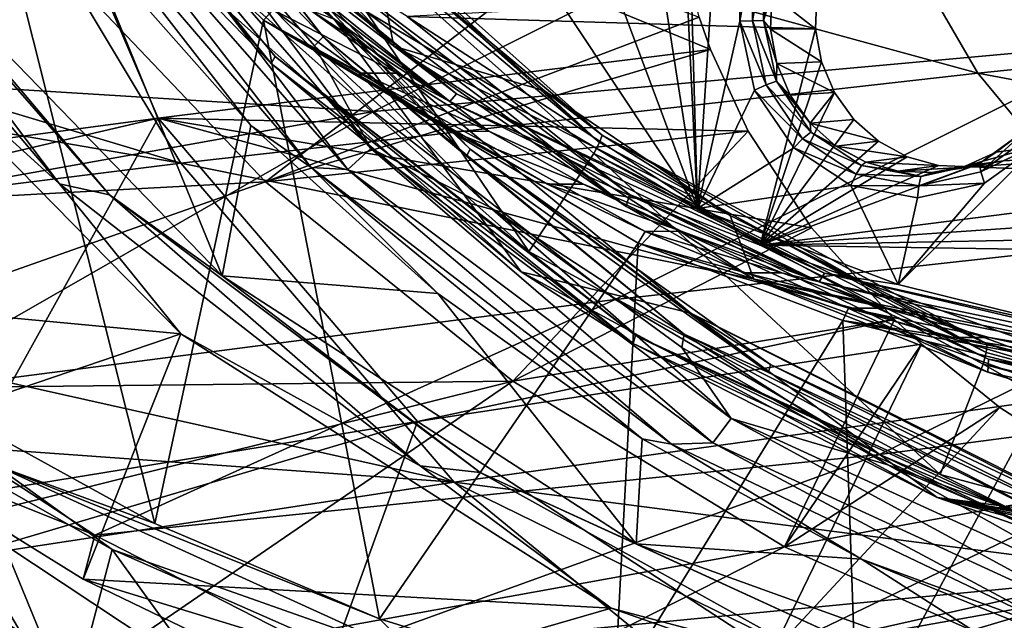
# Model space of a CAD drawing. Header units: metres. Extents: x -240 to 45, y -77 to 27.
# Tile 4 of 256: x -227.47 to -219.6, y -16.83 to -12.02. Entities that reach past the tile are written whole.
import ezdxf

# ---------------------------------------------------------------- set-up
doc = ezdxf.new("R2010")
doc.units = ezdxf.units.M
doc.layers.add('solid_MASSBILD_K_E_SW0001', color=7, linetype='CONTINUOUS')

msp = doc.modelspace()

# ---------------------------------------------------------------- linework, layer by layer
at = {"layer": 'solid_MASSBILD_K_E_SW0001'}
for points in [[(-222.150253, -9.921088, 275.132233), (-221.760437, -9.115465, 275.035034), (-222.049652, -13.53616, 275.107147)], [(-221.71019, -12.036802, 275.022491), (-222.049652, -13.53616, 275.107147), (-221.760437, -9.115465, 275.035034)], [(-221.613678, -11.481073, 274.998444), (-221.71019, -12.036802, 275.022491), (-221.760437, -9.115465, 275.035034)], [(-225.045685, -12.162222, 285.232727), (-227.354431, -9.185828, 285.80835), (-226.368774, -10.786174, 285.562592)], [(-225.977585, -10.971936, 285.4375), (-227.354431, -9.185828, 285.80835), (-225.045685, -12.162222, 285.232727)], [(-227.252121, -11.483864, 288.660522), (-228.731491, -9.438355, 288.943695), (-232.980026, -12.19773, 280.333008)], [(-227.771439, -9.494422, 281.817444), (-227.812546, -9.5356, 281.903168), (-225.460815, -12.374106, 281.316833)], [(-225.429855, -12.320671, 281.233612), (-226.210876, -11.372204, 281.400787), (-227.771439, -9.494422, 281.817444)], [(-225.429855, -12.320671, 281.233612), (-227.771439, -9.494422, 281.817444), (-225.460815, -12.374106, 281.316833)], [(-228.015976, -9.607661, 275.048798), (-226.390656, -16.056204, 274.643555), (-228.083191, -15.123892, 275.065552)], [(-228.015976, -9.607661, 275.048798), (-225.52066, -12.029039, 274.426636), (-226.390656, -16.056204, 274.643555)], [(-225.443619, -11.944933, 274.510498), (-225.52066, -12.029039, 274.426636), (-228.015976, -9.607661, 275.048798)], [(-225.460815, -12.374106, 281.316833), (-227.812546, -9.5356, 281.903168), (-226.306458, -11.506329, 281.630737)], [(-221.425751, -9.667386, 300.845245), (-227.953369, -10.225092, 292.857758), (-219.808273, -12.453903, 299.721832)], [(-221.425751, -9.667386, 300.845245), (-219.808273, -12.453903, 299.721832), (-213.168991, -11.77065, 307.42569)], [(-224.478531, -12.235647, 277.567841), (-226.882965, -9.757594, 278.167328), (-224.638687, -11.424804, 280.802673)], [(-225.181763, -11.600348, 277.588562), (-226.882965, -9.757594, 278.167328), (-224.478531, -12.235647, 277.567841)], [(-222.195435, -10.483652, 275.143494), (-222.150253, -9.921088, 275.132233), (-222.049652, -13.53616, 275.107147)], [(-227.600967, -9.927906, 290.26474), (-226.363846, -12.81236, 288.336517), (-230.514572, -13.365712, 282.335236)], [(-227.600967, -9.927906, 290.26474), (-221.944519, -12.264666, 294.136627), (-226.363846, -12.81236, 288.336517)], [(-227.600967, -9.927906, 290.26474), (-222.037369, -12.005919, 294.378143), (-221.944519, -12.264666, 294.136627)], [(-227.953369, -10.225092, 292.857758), (-234.061493, -10.803906, 284.459045), (-226.183121, -13.17301, 291.753021)], [(-227.953369, -10.225092, 292.857758), (-226.183121, -13.17301, 291.753021), (-219.808273, -12.453903, 299.721832)], [(-227.048126, -10.326139, 285.677063), (-227.263306, -10.459738, 285.574127), (-224.847946, -13.224388, 284.971924)], [(-227.048126, -10.326139, 285.677063), (-224.66362, -13.055478, 285.08255), (-226.368774, -10.786174, 285.562592)], [(-227.048126, -10.326139, 285.677063), (-224.847946, -13.224388, 284.971924), (-224.66362, -13.055478, 285.08255)], [(-227.519196, -10.431982, 285.403564), (-226.963303, -11.358057, 284.98941), (-225.624115, -12.870366, 284.655518)], [(-225.139404, -13.207798, 284.810211), (-227.519196, -10.431982, 285.403564), (-225.624115, -12.870366, 284.655518)], [(-227.263306, -10.459738, 285.574127), (-227.519196, -10.431982, 285.403564), (-225.139404, -13.207798, 284.810211)], [(-224.847946, -13.224388, 284.971924), (-227.263306, -10.459738, 285.574127), (-225.139404, -13.207798, 284.810211)], [(-227.153412, -13.338017, 277.994598), (-229.533768, -10.52465, 278.588104), (-229.063797, -11.603688, 278.401886)], [(-229.205002, -10.619431, 278.694977), (-229.533768, -10.52465, 278.588104), (-227.153412, -13.338017, 277.994598)], [(-226.544174, -10.552353, 276.200195), (-223.977493, -12.616744, 275.560242), (-226.611603, -10.604775, 276.14151)], [(-226.544174, -10.552353, 276.200195), (-224.986542, -11.786419, 275.839386), (-223.977493, -12.616744, 275.560242)], [(-222.446594, -10.985374, 275.206116), (-222.195435, -10.483652, 275.143494), (-222.049652, -13.53616, 275.107147)], [(-226.752762, -13.426291, 278.083557), (-228.617294, -11.222804, 278.805878), (-229.205002, -10.619431, 278.694977)], [(-226.752762, -13.426291, 278.083557), (-229.205002, -10.619431, 278.694977), (-227.153412, -13.338017, 277.994598)], [(-226.611603, -10.604775, 276.14151), (-224.032501, -12.679154, 275.498474), (-226.463531, -10.812315, 276.001526)], [(-223.977493, -12.616744, 275.560242), (-224.032501, -12.679154, 275.498474), (-226.611603, -10.604775, 276.14151)], [(-220.265121, -10.567506, 296.156311), (-224.641678, -12.758567, 288.017609), (-226.348816, -11.010696, 288.348297)], [(-225.477295, -10.65052, 281.190308), (-222.834473, -13.008554, 280.531372), (-225.442627, -10.600954, 281.106171)], [(-225.442627, -10.600954, 281.106171), (-222.812088, -12.948014, 280.450317), (-224.638687, -11.424804, 280.802673)], [(-222.834473, -13.008554, 280.531372), (-222.812088, -12.948014, 280.450317), (-225.442627, -10.600954, 281.106171)], [(-220.265121, -10.567506, 296.156311), (-218.598663, -12.209343, 295.839294), (-224.641678, -12.758567, 288.017609)], [(-213.508621, -10.789882, 303.344971), (-218.598663, -12.209343, 295.839294), (-220.265121, -10.567506, 296.156311)], [(-225.477295, -10.65052, 281.190308), (-225.539032, -10.721673, 281.233276), (-222.834473, -13.008554, 280.531372)], [(-226.348816, -11.010696, 288.348297), (-231.579819, -12.329286, 279.977753), (-232.829376, -10.782259, 280.28006)], [(-225.045685, -12.162222, 285.232727), (-226.368774, -10.786174, 285.562592), (-225.114426, -12.232796, 285.249847)], [(-224.66362, -13.055478, 285.08255), (-225.114426, -12.232796, 285.249847), (-226.368774, -10.786174, 285.562592)], [(-225.539032, -10.721673, 281.233276), (-226.210876, -11.372204, 281.400787), (-223.399017, -13.878025, 280.699707)], [(-222.877945, -13.094374, 280.569794), (-225.539032, -10.721673, 281.233276), (-223.399017, -13.878025, 280.699707)], [(-222.834473, -13.008554, 280.531372), (-225.539032, -10.721673, 281.233276), (-222.877945, -13.094374, 280.569794)], [(-234.061493, -10.803906, 284.459045), (-233.439011, -11.921884, 284.128082), (-226.183121, -13.17301, 291.753021)], [(-225.506271, -13.32255, 288.308594), (-222.304703, -10.86278, 295.469025), (-227.252121, -11.483864, 288.660522)], [(-224.032501, -12.679154, 275.498474), (-225.825684, -11.39702, 275.842499), (-226.463531, -10.812315, 276.001526)], [(-225.506271, -13.32255, 288.308594), (-222.037369, -12.005919, 294.378143), (-222.304703, -10.86278, 295.469025)], [(-225.94075, -10.924908, 285.352814), (-225.977585, -10.971936, 285.4375), (-223.897202, -13.11601, 284.918793)], [(-223.869293, -13.059791, 284.836334), (-224.956833, -12.020815, 285.004456), (-225.94075, -10.924908, 285.352814)], [(-223.869293, -13.059791, 284.836334), (-225.94075, -10.924908, 285.352814), (-223.897202, -13.11601, 284.918793)], [(-226.348816, -11.010696, 288.348297), (-224.641678, -12.758567, 288.017609), (-231.579819, -12.329286, 279.977753)], [(-223.897202, -13.11601, 284.918793), (-225.977585, -10.971936, 285.4375), (-225.045685, -12.162222, 285.232727)], [(-222.865295, -11.349403, 275.310516), (-222.446594, -10.985374, 275.206116), (-222.049652, -13.53616, 275.107147)], [(-226.963303, -11.358057, 284.98941), (-228.617294, -11.222804, 278.805878), (-225.851807, -14.072959, 278.116364)], [(-226.752762, -13.426291, 278.083557), (-225.851807, -14.072959, 278.116364), (-228.617294, -11.222804, 278.805878)], [(-225.624115, -12.870366, 284.655518), (-226.963303, -11.358057, 284.98941), (-225.851807, -14.072959, 278.116364)], [(-225.429855, -12.320671, 281.233612), (-223.399017, -13.878025, 280.699707), (-226.210876, -11.372204, 281.400787)], [(-224.032501, -12.679154, 275.498474), (-225.154373, -11.944118, 275.67511), (-225.825684, -11.39702, 275.842499)], [(-223.387405, -11.520011, 275.440674), (-222.865295, -11.349403, 275.310516), (-222.049652, -13.53616, 275.107147)], [(-227.252121, -11.483864, 288.660522), (-232.980026, -12.19773, 280.333008), (-231.683533, -13.655473, 280.017548)], [(-225.506271, -13.32255, 288.308594), (-227.252121, -11.483864, 288.660522), (-231.683533, -13.655473, 280.017548)], [(-224.478531, -12.235647, 277.567841), (-224.638687, -11.424804, 280.802673), (-223.274841, -12.594371, 280.462616)], [(-222.812088, -12.948014, 280.450317), (-223.274841, -12.594371, 280.462616), (-224.638687, -11.424804, 280.802673)], [(-221.609055, -12.033426, 275.023651), (-221.71019, -12.036802, 275.022491), (-221.613678, -11.481073, 274.998444)], [(-221.519058, -11.516797, 275.001221), (-221.609055, -12.033426, 275.023651), (-221.613678, -11.481073, 274.998444)], [(-224.956833, -12.020815, 285.004456), (-223.461716, -14.042036, 280.921448), (-226.306458, -11.506329, 281.630737)], [(-225.460815, -12.374106, 281.316833), (-226.306458, -11.506329, 281.630737), (-223.461716, -14.042036, 280.921448)], [(-225.181763, -11.600348, 277.588562), (-222.620087, -13.51849, 276.94989), (-225.136963, -11.518643, 277.464142)], [(-224.371704, -11.999382, 277.232025), (-225.136963, -11.518643, 277.464142), (-222.593338, -13.423276, 276.829956)], [(-222.620087, -13.51849, 276.94989), (-222.593338, -13.423276, 276.829956), (-225.136963, -11.518643, 277.464142)], [(-223.387405, -11.520011, 275.440674), (-222.049652, -13.53616, 275.107147), (-224.986542, -11.786419, 275.839386)], [(-221.521255, -12.032062, 275.074341), (-221.609055, -12.033426, 275.023651), (-221.519058, -11.516797, 275.001221)], [(-221.436142, -11.543446, 275.053101), (-221.521255, -12.032062, 275.074341), (-221.519058, -11.516797, 275.001221)], [(-221.436142, -11.543446, 275.053101), (-221.456345, -11.822974, 275.158142), (-221.521255, -12.032062, 275.074341)], [(-229.063797, -11.603688, 278.401886), (-230.353149, -14.144835, 278.723358), (-226.184311, -14.53813, 277.68396)], [(-227.153412, -13.338017, 277.994598), (-229.063797, -11.603688, 278.401886), (-226.184311, -14.53813, 277.68396)], [(-225.181763, -11.600348, 277.588562), (-224.478531, -12.235647, 277.567841), (-222.620087, -13.51849, 276.94989)], [(-223.977493, -12.616744, 275.560242), (-224.986542, -11.786419, 275.839386), (-222.049652, -13.53616, 275.107147)], [(-213.168991, -11.77065, 307.42569), (-219.808273, -12.453903, 299.721832), (-211.323532, -14.043895, 306.05368)], [(-224.371704, -11.999382, 277.232025), (-221.10611, -12.09769, 276.417816), (-221.09639, -11.829931, 276.415375)], [(-221.521255, -12.032062, 275.074341), (-221.456345, -11.822974, 275.158142), (-221.466446, -12.101181, 275.160675)], [(-221.10611, -12.09769, 276.417816), (-221.466446, -12.101181, 275.160675), (-221.456345, -11.822974, 275.158142)], [(-221.09639, -11.829931, 276.415375), (-221.10611, -12.09769, 276.417816), (-221.456345, -11.822974, 275.158142)], [(-233.439011, -11.921884, 284.128082), (-232.101974, -13.910639, 283.417145), (-226.183121, -13.17301, 291.753021)], [(-224.740891, -12.452369, 274.335297), (-225.52066, -12.029039, 274.426636), (-225.443619, -11.944933, 274.510498)], [(-225.443619, -11.944933, 274.510498), (-225.154373, -11.944118, 275.67511), (-224.451752, -12.451575, 275.499939)], [(-224.740891, -12.452369, 274.335297), (-225.443619, -11.944933, 274.510498), (-224.451752, -12.451575, 275.499939)], [(-224.032501, -12.679154, 275.498474), (-224.451752, -12.451575, 275.499939), (-225.154373, -11.944118, 275.67511)], [(-225.52066, -12.029039, 274.426636), (-224.593765, -16.818775, 274.195526), (-226.390656, -16.056204, 274.643555)], [(-225.52066, -12.029039, 274.426636), (-222.524033, -13.813323, 273.679504), (-224.593765, -16.818775, 274.195526)], [(-222.468552, -13.71832, 273.768738), (-222.524033, -13.813323, 273.679504), (-225.52066, -12.029039, 274.426636)], [(-224.009171, -12.918242, 274.152832), (-225.52066, -12.029039, 274.426636), (-224.740891, -12.452369, 274.335297)], [(-223.25087, -13.340771, 273.963776), (-225.52066, -12.029039, 274.426636), (-224.009171, -12.918242, 274.152832)], [(-222.468552, -13.71832, 273.768738), (-225.52066, -12.029039, 274.426636), (-223.25087, -13.340771, 273.963776)], [(-225.506271, -13.32255, 288.308594), (-221.944519, -12.264666, 294.136627), (-222.037369, -12.005919, 294.378143)], [(-224.956833, -12.020815, 285.004456), (-222.103287, -14.372028, 284.292969), (-223.461716, -14.042036, 280.921448)], [(-223.869293, -13.059791, 284.836334), (-222.103287, -14.372028, 284.292969), (-224.956833, -12.020815, 285.004456)], [(-221.547562, -13.828894, 276.527863), (-221.10611, -12.09769, 276.417816), (-224.371704, -11.999382, 277.232025)], [(-221.547562, -13.828894, 276.527863), (-224.371704, -11.999382, 277.232025), (-222.593338, -13.423276, 276.829956)], [(-221.71019, -12.036802, 275.022491), (-221.592468, -12.588098, 274.993164), (-222.049652, -13.53616, 275.107147)], [(-221.609055, -12.033426, 275.023651), (-221.500381, -12.546226, 274.996552), (-221.71019, -12.036802, 275.022491)], [(-221.500381, -12.546226, 274.996552), (-221.592468, -12.588098, 274.993164), (-221.71019, -12.036802, 275.022491)], [(-221.521255, -12.032062, 275.074341), (-221.418472, -12.517056, 275.048706), (-221.609055, -12.033426, 275.023651)], [(-221.418472, -12.517056, 275.048706), (-221.500381, -12.546226, 274.996552), (-221.609055, -12.033426, 275.023651)], [(-221.521255, -12.032062, 275.074341), (-221.466446, -12.101181, 275.160675), (-221.416229, -12.374729, 275.148132)], [(-221.521255, -12.032062, 275.074341), (-221.416229, -12.374729, 275.148132), (-221.418472, -12.517056, 275.048706)], [(-221.547562, -13.828894, 276.527863), (-221.057755, -12.361203, 276.405762), (-221.10611, -12.09769, 276.417816)], [(-221.10611, -12.09769, 276.417816), (-221.057755, -12.361203, 276.405762), (-221.466446, -12.101181, 275.160675)], [(-221.057755, -12.361203, 276.405762), (-221.416229, -12.374729, 275.148132), (-221.466446, -12.101181, 275.160675)], [(-225.045685, -12.162222, 285.232727), (-225.114426, -12.232796, 285.249847), (-223.710739, -13.525634, 284.899872)], [(-222.1577, -14.541663, 284.512665), (-225.045685, -12.162222, 285.232727), (-223.710739, -13.525634, 284.899872)], [(-223.897202, -13.11601, 284.918793), (-225.045685, -12.162222, 285.232727), (-222.1577, -14.541663, 284.512665)], [(-218.598663, -12.209343, 295.839294), (-222.708908, -14.264562, 287.62146), (-224.641678, -12.758567, 288.017609)], [(-218.598663, -12.209343, 295.839294), (-216.718048, -13.603025, 295.44693), (-222.708908, -14.264562, 287.62146)], [(-226.363846, -12.81236, 288.336517), (-221.944519, -12.264666, 294.136627), (-221.645477, -12.915571, 293.544983)], [(-225.506271, -13.32255, 288.308594), (-221.645477, -12.915571, 293.544983), (-221.944519, -12.264666, 294.136627)], [(-224.66362, -13.055478, 285.08255), (-223.710739, -13.525634, 284.899872), (-225.114426, -12.232796, 285.249847)], [(-224.478531, -12.235647, 277.567841), (-223.274841, -12.594371, 280.462616), (-221.787918, -13.592003, 280.091888)], [(-221.599335, -14.100153, 276.849976), (-224.478531, -12.235647, 277.567841), (-221.787918, -13.592003, 280.091888)], [(-222.620087, -13.51849, 276.94989), (-224.478531, -12.235647, 277.567841), (-221.599335, -14.100153, 276.849976)], [(-224.641678, -12.758567, 288.017609), (-230.16568, -13.749108, 279.634369), (-231.579819, -12.329286, 279.977753)], [(-225.429855, -12.320671, 281.233612), (-225.460815, -12.374106, 281.316833), (-222.56395, -14.61422, 280.594574)], [(-222.545502, -14.551111, 280.514465), (-223.399017, -13.878025, 280.699707), (-225.429855, -12.320671, 281.233612)], [(-222.545502, -14.551111, 280.514465), (-225.429855, -12.320671, 281.233612), (-222.56395, -14.61422, 280.594574)], [(-221.547562, -13.828894, 276.527863), (-220.953598, -12.607203, 276.379791), (-221.057755, -12.361203, 276.405762)], [(-221.057755, -12.361203, 276.405762), (-220.953598, -12.607203, 276.379791), (-221.416229, -12.374729, 275.148132)], [(-222.56395, -14.61422, 280.594574), (-225.460815, -12.374106, 281.316833), (-223.461716, -14.042036, 280.921448)], [(-221.418472, -12.517056, 275.048706), (-221.416229, -12.374729, 275.148132), (-221.308197, -12.629901, 275.121216)], [(-220.953598, -12.607203, 276.379791), (-221.308197, -12.629901, 275.121216), (-221.416229, -12.374729, 275.148132)], [(-219.808273, -12.453903, 299.721832), (-226.183121, -13.17301, 291.753021), (-217.809479, -14.865828, 298.333405)], [(-224.740891, -12.452369, 274.335297), (-224.451752, -12.451575, 275.499939), (-223.720139, -12.91748, 275.317505)], [(-224.009171, -12.918242, 274.152832), (-224.740891, -12.452369, 274.335297), (-223.720139, -12.91748, 275.317505)], [(-224.032501, -12.679154, 275.498474), (-223.720139, -12.91748, 275.317505), (-224.451752, -12.451575, 275.499939)], [(-221.418472, -12.517056, 275.048706), (-221.143417, -12.924593, 274.980133), (-221.500381, -12.546226, 274.996552)], [(-221.418472, -12.517056, 275.048706), (-221.308197, -12.629901, 275.121216), (-221.147797, -12.853903, 275.081207)], [(-221.418472, -12.517056, 275.048706), (-221.147797, -12.853903, 275.081207), (-221.143417, -12.924593, 274.980133)], [(-219.808273, -12.453903, 299.721832), (-217.809479, -14.865828, 298.333405), (-211.323532, -14.043895, 306.05368)], [(-222.812088, -12.948014, 280.450317), (-221.787918, -13.592003, 280.091888), (-223.274841, -12.594371, 280.462616)], [(-221.592468, -12.588098, 274.993164), (-221.278229, -13.051003, 274.914795), (-222.049652, -13.53616, 275.107147)], [(-221.500381, -12.546226, 274.996552), (-221.209549, -12.977127, 274.924042), (-221.592468, -12.588098, 274.993164)], [(-221.209549, -12.977127, 274.924042), (-221.278229, -13.051003, 274.914795), (-221.592468, -12.588098, 274.993164)], [(-221.143417, -12.924593, 274.980133), (-221.209549, -12.977127, 274.924042), (-221.500381, -12.546226, 274.996552)], [(-223.977493, -12.616744, 275.560242), (-221.034729, -14.052498, 274.826538), (-224.032501, -12.679154, 275.498474)], [(-224.032501, -12.679154, 275.498474), (-221.075684, -14.121775, 274.76123), (-223.720139, -12.91748, 275.317505)], [(-221.034729, -14.052498, 274.826538), (-221.075684, -14.121775, 274.76123), (-224.032501, -12.679154, 275.498474)], [(-223.977493, -12.616744, 275.560242), (-222.049652, -13.53616, 275.107147), (-221.034729, -14.052498, 274.826538)], [(-221.547562, -13.828894, 276.527863), (-220.799118, -12.822878, 276.341278), (-220.953598, -12.607203, 276.379791)], [(-220.953598, -12.607203, 276.379791), (-221.147797, -12.853903, 275.081207), (-221.308197, -12.629901, 275.121216)], [(-220.953598, -12.607203, 276.379791), (-220.799118, -12.822878, 276.341278), (-221.147797, -12.853903, 275.081207)], [(-224.641678, -12.758567, 288.017609), (-228.593246, -15.026307, 279.251099), (-230.16568, -13.749108, 279.634369)], [(-224.641678, -12.758567, 288.017609), (-222.708908, -14.264562, 287.62146), (-228.593246, -15.026307, 279.251099)], [(-230.224197, -13.710581, 282.181244), (-230.514572, -13.365712, 282.335236), (-226.363846, -12.81236, 288.336517)], [(-230.224197, -13.710581, 282.181244), (-226.363846, -12.81236, 288.336517), (-228.053436, -15.852795, 281.029663)], [(-226.363846, -12.81236, 288.336517), (-224.28923, -15.238906, 286.677521), (-228.053436, -15.852795, 281.029663)], [(-226.363846, -12.81236, 288.336517), (-220.473389, -14.423347, 292.319977), (-224.28923, -15.238906, 286.677521)], [(-226.363846, -12.81236, 288.336517), (-221.138931, -13.689246, 292.888245), (-220.473389, -14.423347, 292.319977)], [(-226.363846, -12.81236, 288.336517), (-221.645477, -12.915571, 293.544983), (-221.138931, -13.689246, 292.888245)], [(-221.547562, -13.828894, 276.527863), (-220.60199, -12.997731, 276.292114), (-220.799118, -12.822878, 276.341278)], [(-220.799118, -12.822878, 276.341278), (-220.60199, -12.997731, 276.292114), (-221.147797, -12.853903, 275.081207)], [(-224.126968, -14.216156, 284.282227), (-225.624115, -12.870366, 284.655518), (-225.851807, -14.072959, 278.116364)], [(-225.139404, -13.207798, 284.810211), (-225.624115, -12.870366, 284.655518), (-224.126968, -14.216156, 284.282227)], [(-223.52655, -14.917152, 287.888519), (-221.645477, -12.915571, 293.544983), (-225.506271, -13.32255, 288.308594)], [(-224.009171, -12.918242, 274.152832), (-223.720139, -12.91748, 275.317505), (-222.961945, -13.340051, 275.128479)], [(-223.25087, -13.340771, 273.963776), (-224.009171, -12.918242, 274.152832), (-222.961945, -13.340051, 275.128479)], [(-221.075684, -14.121775, 274.76123), (-222.961945, -13.340051, 275.128479), (-223.720139, -12.91748, 275.317505)], [(-223.52655, -14.917152, 287.888519), (-221.138931, -13.689246, 292.888245), (-221.645477, -12.915571, 293.544983)], [(-220.60199, -12.997731, 276.292114), (-220.943039, -13.035501, 275.030151), (-221.147797, -12.853903, 275.081207)], [(-221.143417, -12.924593, 274.980133), (-221.147797, -12.853903, 275.081207), (-220.943039, -13.035501, 275.030151)], [(-219.793289, -13.174419, 274.643494), (-219.442978, -12.919644, 274.656158), (-219.397858, -12.890948, 274.544922)], [(-219.793289, -13.174419, 274.643494), (-219.397858, -12.890948, 274.544922), (-219.782028, -13.241276, 274.568146)], [(-219.397858, -12.890948, 274.544922), (-219.363922, -12.941553, 274.463898), (-219.782028, -13.241276, 274.568146)], [(-222.834473, -13.008554, 280.531372), (-219.74086, -14.685964, 279.760071), (-222.812088, -12.948014, 280.450317)], [(-222.812088, -12.948014, 280.450317), (-219.73288, -14.617618, 279.682587), (-221.787918, -13.592003, 280.091888)], [(-219.74086, -14.685964, 279.760071), (-219.73288, -14.617618, 279.682587), (-222.812088, -12.948014, 280.450317)], [(-221.209549, -12.977127, 274.924042), (-220.780869, -13.260529, 274.817169), (-221.278229, -13.051003, 274.914795)], [(-221.143417, -12.924593, 274.980133), (-220.737976, -13.192628, 274.879028), (-221.209549, -12.977127, 274.924042)], [(-220.737976, -13.192628, 274.879028), (-220.780869, -13.260529, 274.817169), (-221.209549, -12.977127, 274.924042)], [(-221.143417, -12.924593, 274.980133), (-220.943039, -13.035501, 275.030151), (-220.704208, -13.165589, 274.970612)], [(-221.143417, -12.924593, 274.980133), (-220.704208, -13.165589, 274.970612), (-220.737976, -13.192628, 274.879028)], [(-219.793289, -13.174419, 274.643494), (-219.660324, -13.084965, 274.710358), (-219.442978, -12.919644, 274.656158)], [(-219.782028, -13.241276, 274.568146), (-219.363922, -12.941553, 274.463898), (-219.302689, -13.01052, 274.422241)], [(-219.366211, -13.045403, 275.984009), (-219.442978, -12.919644, 274.656158), (-219.660324, -13.084965, 274.710358)], [(-224.66362, -13.055478, 285.08255), (-224.847946, -13.224388, 284.971924), (-221.927643, -15.411069, 284.243805)], [(-224.66362, -13.055478, 285.08255), (-221.780609, -15.214229, 284.363739), (-223.710739, -13.525634, 284.899872)], [(-224.66362, -13.055478, 285.08255), (-221.927643, -15.411069, 284.243805), (-221.780609, -15.214229, 284.363739)], [(-223.869293, -13.059791, 284.836334), (-223.897202, -13.11601, 284.918793), (-221.482071, -14.847687, 284.31665)], [(-221.464523, -14.784046, 284.236786), (-222.103287, -14.372028, 284.292969), (-223.869293, -13.059791, 284.836334)], [(-221.464523, -14.784046, 284.236786), (-223.869293, -13.059791, 284.836334), (-221.482071, -14.847687, 284.31665)], [(-222.834473, -13.008554, 280.531372), (-222.877945, -13.094374, 280.569794), (-219.74086, -14.685964, 279.760071)], [(-221.278229, -13.051003, 274.914795), (-220.821762, -13.35165, 274.800995), (-222.049652, -13.53616, 275.107147)], [(-221.547562, -13.828894, 276.527863), (-220.371841, -13.123103, 276.234741), (-220.60199, -12.997731, 276.292114)], [(-220.780869, -13.260529, 274.817169), (-220.821762, -13.35165, 274.800995), (-221.278229, -13.051003, 274.914795)], [(-220.60199, -12.997731, 276.292114), (-220.371841, -13.123103, 276.234741), (-220.943039, -13.035501, 275.030151)], [(-220.943039, -13.035501, 275.030151), (-220.371841, -13.123103, 276.234741), (-220.704208, -13.165589, 274.970612)], [(-219.302689, -13.01052, 274.422241), (-218.777695, -14.555477, 274.291351), (-220.44455, -14.142297, 274.70694)], [(-219.752808, -13.332152, 274.534485), (-219.302689, -13.01052, 274.422241), (-220.44455, -14.142297, 274.70694)], [(-219.366211, -13.045403, 275.984009), (-219.660324, -13.084965, 274.710358), (-219.907913, -13.196296, 274.772064)], [(-219.604919, -13.152724, 276.043518), (-219.366211, -13.045403, 275.984009), (-219.907913, -13.196296, 274.772064)], [(-217.458817, -13.04258, 275.508423), (-219.604919, -13.152724, 276.043518), (-219.860489, -13.202539, 276.107239)], [(-217.458817, -13.04258, 275.508423), (-219.860489, -13.202539, 276.107239), (-217.391525, -13.301393, 275.491669)], [(-219.782028, -13.241276, 274.568146), (-219.302689, -13.01052, 274.422241), (-219.752808, -13.332152, 274.534485)], [(-217.458817, -13.04258, 275.508423), (-219.366211, -13.045403, 275.984009), (-219.604919, -13.152724, 276.043518)], [(-221.482071, -14.847687, 284.31665), (-223.897202, -13.11601, 284.918793), (-222.1577, -14.541663, 284.512665)], [(-222.877945, -13.094374, 280.569794), (-223.399017, -13.878025, 280.699707), (-220.109467, -15.662141, 279.879517)], [(-219.763107, -14.781633, 279.793182), (-222.877945, -13.094374, 280.569794), (-220.109467, -15.662141, 279.879517)], [(-219.74086, -14.685964, 279.760071), (-222.877945, -13.094374, 280.569794), (-219.763107, -14.781633, 279.793182)], [(-221.547562, -13.828894, 276.527863), (-220.120407, -13.192527, 276.172058), (-220.371841, -13.123103, 276.234741)], [(-220.371841, -13.123103, 276.234741), (-220.120407, -13.192527, 276.172058), (-220.704208, -13.165589, 274.970612)], [(-219.604919, -13.152724, 276.043518), (-219.907913, -13.196296, 274.772064), (-220.17334, -13.248055, 274.838257)], [(-219.860489, -13.202539, 276.107239), (-219.604919, -13.152724, 276.043518), (-220.17334, -13.248055, 274.838257)], [(-219.793289, -13.174419, 274.643494), (-219.907913, -13.196296, 274.772064), (-219.660324, -13.084965, 274.710358)], [(-226.183121, -13.17301, 291.753021), (-232.101974, -13.910639, 283.417145), (-223.995316, -15.725153, 290.387451)], [(-226.183121, -13.17301, 291.753021), (-223.995316, -15.725153, 290.387451), (-217.809479, -14.865828, 298.333405)], [(-225.139404, -13.207798, 284.810211), (-224.126968, -14.216156, 284.282227), (-222.491196, -15.378016, 283.87439)], [(-222.25737, -15.420982, 284.091644), (-225.139404, -13.207798, 284.810211), (-222.491196, -15.378016, 283.87439)], [(-224.847946, -13.224388, 284.971924), (-225.139404, -13.207798, 284.810211), (-222.25737, -15.420982, 284.091644)], [(-221.927643, -15.411069, 284.243805), (-224.847946, -13.224388, 284.971924), (-222.25737, -15.420982, 284.091644)], [(-221.547562, -13.828894, 276.527863), (-219.860489, -13.202539, 276.107239), (-220.120407, -13.192527, 276.172058)], [(-221.547562, -13.828894, 276.527863), (-217.391525, -13.301393, 275.491669), (-219.860489, -13.202539, 276.107239)], [(-220.263885, -13.280355, 274.760834), (-220.780869, -13.260529, 274.817169), (-220.737976, -13.192628, 274.879028)], [(-220.737976, -13.192628, 274.879028), (-220.704208, -13.165589, 274.970612), (-220.443283, -13.237645, 274.905548)], [(-220.263885, -13.280355, 274.760834), (-220.737976, -13.192628, 274.879028), (-220.443283, -13.237645, 274.905548)], [(-220.120407, -13.192527, 276.172058), (-220.443283, -13.237645, 274.905548), (-220.704208, -13.165589, 274.970612)], [(-220.120407, -13.192527, 276.172058), (-219.860489, -13.202539, 276.107239), (-220.443283, -13.237645, 274.905548)], [(-219.860489, -13.202539, 276.107239), (-220.17334, -13.248055, 274.838257), (-220.443283, -13.237645, 274.905548)], [(-219.793289, -13.174419, 274.643494), (-219.782028, -13.241276, 274.568146), (-220.279587, -13.353285, 274.6922)], [(-220.263885, -13.280355, 274.760834), (-219.793289, -13.174419, 274.643494), (-220.279587, -13.353285, 274.6922)], [(-220.263885, -13.280355, 274.760834), (-219.907913, -13.196296, 274.772064), (-219.793289, -13.174419, 274.643494)], [(-220.263885, -13.280355, 274.760834), (-220.17334, -13.248055, 274.838257), (-219.907913, -13.196296, 274.772064)], [(-221.547562, -13.828894, 276.527863), (-217.269958, -13.538509, 275.461334), (-217.391525, -13.301393, 275.491669)], [(-220.279587, -13.353285, 274.6922), (-220.821762, -13.35165, 274.800995), (-220.780869, -13.260529, 274.817169)], [(-220.263885, -13.280355, 274.760834), (-220.279587, -13.353285, 274.6922), (-220.780869, -13.260529, 274.817169)], [(-220.263885, -13.280355, 274.760834), (-220.443283, -13.237645, 274.905548), (-220.17334, -13.248055, 274.838257)], [(-220.279587, -13.353285, 274.6922), (-219.782028, -13.241276, 274.568146), (-219.752808, -13.332152, 274.534485)], [(-225.506271, -13.32255, 288.308594), (-231.683533, -13.655473, 280.017548), (-230.240036, -14.991388, 279.665192)], [(-223.52655, -14.917152, 287.888519), (-225.506271, -13.32255, 288.308594), (-230.240036, -14.991388, 279.665192)], [(-224.267456, -15.593402, 277.275055), (-227.153412, -13.338017, 277.994598), (-226.184311, -14.53813, 277.68396)], [(-226.752762, -13.426291, 278.083557), (-227.153412, -13.338017, 277.994598), (-224.267456, -15.593402, 277.275055)], [(-223.25087, -13.340771, 273.963776), (-222.961945, -13.340051, 275.128479), (-222.179733, -13.717652, 274.933441)], [(-222.468552, -13.71832, 273.768738), (-223.25087, -13.340771, 273.963776), (-222.179733, -13.717652, 274.933441)], [(-221.075684, -14.121775, 274.76123), (-222.179733, -13.717652, 274.933441), (-222.961945, -13.340051, 275.128479)], [(-220.821762, -13.35165, 274.800995), (-220.44455, -14.142297, 274.70694), (-222.049652, -13.53616, 275.107147)], [(-220.288666, -13.451234, 274.668091), (-220.44455, -14.142297, 274.70694), (-220.821762, -13.35165, 274.800995)], [(-220.279587, -13.353285, 274.6922), (-220.288666, -13.451234, 274.668091), (-220.821762, -13.35165, 274.800995)], [(-220.288666, -13.451234, 274.668091), (-219.752808, -13.332152, 274.534485), (-220.44455, -14.142297, 274.70694)], [(-220.279587, -13.353285, 274.6922), (-219.752808, -13.332152, 274.534485), (-220.288666, -13.451234, 274.668091)], [(-223.787872, -15.646357, 277.34433), (-225.851807, -14.072959, 278.116364), (-226.752762, -13.426291, 278.083557)], [(-223.787872, -15.646357, 277.34433), (-226.752762, -13.426291, 278.083557), (-224.267456, -15.593402, 277.275055)], [(-222.620087, -13.51849, 276.94989), (-219.727432, -14.845809, 276.228668), (-222.593338, -13.423276, 276.829956)], [(-221.547562, -13.828894, 276.527863), (-222.593338, -13.423276, 276.829956), (-219.721054, -14.741246, 276.113831)], [(-219.727432, -14.845809, 276.228668), (-219.721054, -14.741246, 276.113831), (-222.593338, -13.423276, 276.829956)], [(-222.1577, -14.541663, 284.512665), (-223.710739, -13.525634, 284.899872), (-222.17543, -14.648341, 284.51709)], [(-221.780609, -15.214229, 284.363739), (-222.17543, -14.648341, 284.51709), (-223.710739, -13.525634, 284.899872)], [(-222.620087, -13.51849, 276.94989), (-221.599335, -14.100153, 276.849976), (-219.727432, -14.845809, 276.228668)], [(-221.034729, -14.052498, 274.826538), (-222.049652, -13.53616, 275.107147), (-220.44455, -14.142297, 274.70694)], [(-221.547562, -13.828894, 276.527863), (-217.100067, -13.74194, 275.419006), (-217.269958, -13.538509, 275.461334)], [(-216.718048, -13.603025, 295.44693), (-220.59288, -15.504072, 287.162506), (-222.708908, -14.264562, 287.62146)], [(-221.599335, -14.100153, 276.849976), (-221.787918, -13.592003, 280.091888), (-220.198242, -14.404079, 279.695526)], [(-219.73288, -14.617618, 279.682587), (-220.198242, -14.404079, 279.695526), (-221.787918, -13.592003, 280.091888)], [(-216.718048, -13.603025, 295.44693), (-214.668289, -14.725611, 294.978912), (-220.59288, -15.504072, 287.162506)], [(-223.52655, -14.917152, 287.888519), (-220.473389, -14.423347, 292.319977), (-221.138931, -13.689246, 292.888245)], [(-221.664886, -14.049407, 273.568359), (-222.524033, -13.813323, 273.679504), (-222.468552, -13.71832, 273.768738)], [(-222.468552, -13.71832, 273.768738), (-222.179733, -13.717652, 274.933441), (-221.37619, -14.048803, 274.733093)], [(-221.664886, -14.049407, 273.568359), (-222.468552, -13.71832, 273.768738), (-221.37619, -14.048803, 274.733093)], [(-221.075684, -14.121775, 274.76123), (-221.37619, -14.048803, 274.733093), (-222.179733, -13.717652, 274.933441)], [(-221.547562, -13.828894, 276.527863), (-216.890778, -13.901109, 275.366821), (-217.100067, -13.74194, 275.419006)], [(-222.524033, -13.813323, 273.679504), (-222.712875, -17.398897, 273.726593), (-224.593765, -16.818775, 274.195526)], [(-222.524033, -13.813323, 273.679504), (-220.886581, -14.431046, 273.27124), (-222.712875, -17.398897, 273.726593)], [(-220.842682, -14.332721, 273.363342), (-220.886581, -14.431046, 273.27124), (-222.524033, -13.813323, 273.679504)], [(-220.842682, -14.332721, 273.363342), (-222.524033, -13.813323, 273.679504), (-221.664886, -14.049407, 273.568359)], [(-218.39917, -14.96476, 275.742889), (-216.890778, -13.901109, 275.366821), (-221.547562, -13.828894, 276.527863)], [(-218.39917, -14.96476, 275.742889), (-221.547562, -13.828894, 276.527863), (-219.721054, -14.741246, 276.113831)], [(-232.101974, -13.910639, 283.417145), (-231.026276, -15.220776, 282.845215), (-223.995316, -15.725153, 290.387451)], [(-222.545502, -14.551111, 280.514465), (-220.109467, -15.662141, 279.879517), (-223.399017, -13.878025, 280.699707)], [(-224.126968, -14.216156, 284.282227), (-225.851807, -14.072959, 278.116364), (-222.540283, -16.217436, 277.29068)], [(-223.787872, -15.646357, 277.34433), (-222.540283, -16.217436, 277.29068), (-225.851807, -14.072959, 278.116364)], [(-222.103287, -14.372028, 284.292969), (-220.133575, -15.847683, 280.091644), (-223.461716, -14.042036, 280.921448)], [(-222.56395, -14.61422, 280.594574), (-223.461716, -14.042036, 280.921448), (-220.133575, -15.847683, 280.091644)], [(-221.664886, -14.049407, 273.568359), (-221.37619, -14.048803, 274.733093), (-220.554077, -14.332191, 274.528137)], [(-220.842682, -14.332721, 273.363342), (-221.664886, -14.049407, 273.568359), (-220.554077, -14.332191, 274.528137)], [(-221.599335, -14.100153, 276.849976), (-220.198242, -14.404079, 279.695526), (-218.527512, -15.019514, 279.278992)], [(-218.389755, -15.257617, 276.049744), (-221.599335, -14.100153, 276.849976), (-218.527512, -15.019514, 279.278992)], [(-219.727432, -14.845809, 276.228668), (-221.599335, -14.100153, 276.849976), (-218.389755, -15.257617, 276.049744)], [(-221.075684, -14.121775, 274.76123), (-220.554077, -14.332191, 274.528137), (-221.37619, -14.048803, 274.733093)], [(-221.034729, -14.052498, 274.826538), (-217.860062, -14.797262, 274.035004), (-221.075684, -14.121775, 274.76123)], [(-221.034729, -14.052498, 274.826538), (-220.44455, -14.142297, 274.70694), (-218.777695, -14.555477, 274.291351)], [(-221.034729, -14.052498, 274.826538), (-218.777695, -14.555477, 274.291351), (-217.860062, -14.797262, 274.035004)], [(-226.184311, -14.53813, 277.68396), (-230.353149, -14.144835, 278.723358), (-228.731918, -15.404504, 278.319122)], [(-221.075684, -14.121775, 274.76123), (-217.885956, -14.870072, 273.965942), (-220.554077, -14.332191, 274.528137)], [(-217.860062, -14.797262, 274.035004), (-217.885956, -14.870072, 273.965942), (-221.075684, -14.121775, 274.76123)], [(-222.491196, -15.378016, 283.87439), (-224.126968, -14.216156, 284.282227), (-222.540283, -16.217436, 277.29068)], [(-222.708908, -14.264562, 287.62146), (-226.870026, -16.148903, 278.829437), (-228.593246, -15.026307, 279.251099)], [(-222.708908, -14.264562, 287.62146), (-220.59288, -15.504072, 287.162506), (-226.870026, -16.148903, 278.829437)], [(-220.004791, -14.567125, 273.154449), (-220.886581, -14.431046, 273.27124), (-220.842682, -14.332721, 273.363342)], [(-220.842682, -14.332721, 273.363342), (-220.554077, -14.332191, 274.528137), (-219.716293, -14.566679, 274.319244)], [(-220.004791, -14.567125, 273.154449), (-220.842682, -14.332721, 273.363342), (-219.716293, -14.566679, 274.319244)], [(-217.885956, -14.870072, 273.965942), (-219.716293, -14.566679, 274.319244), (-220.554077, -14.332191, 274.528137)], [(-222.103287, -14.372028, 284.292969), (-218.817551, -16.018211, 283.473755), (-220.133575, -15.847683, 280.091644)], [(-218.802063, -16.043459, 283.572937), (-218.817551, -16.018211, 283.473755), (-222.103287, -14.372028, 284.292969)], [(-218.802063, -16.043459, 283.572937), (-222.103287, -14.372028, 284.292969), (-221.464523, -14.784046, 284.236786)], [(-219.73288, -14.617618, 279.682587), (-218.527512, -15.019514, 279.278992), (-220.198242, -14.404079, 279.695526)], [(-220.473389, -14.423347, 292.319977), (-220.259003, -14.621171, 292.175354), (-224.28923, -15.238906, 286.677521)], [(-221.354279, -16.241693, 287.403351), (-220.473389, -14.423347, 292.319977), (-223.52655, -14.917152, 287.888519)], [(-220.886581, -14.431046, 273.27124), (-220.770706, -17.786423, 273.24234), (-222.712875, -17.398897, 273.726593)], [(-221.354279, -16.241693, 287.403351), (-220.259003, -14.621171, 292.175354), (-220.473389, -14.423347, 292.319977)], [(-220.886581, -14.431046, 273.27124), (-219.186157, -14.851844, 272.84726), (-220.770706, -17.786423, 273.24234)], [(-219.154205, -14.751675, 272.942352), (-219.186157, -14.851844, 272.84726), (-220.886581, -14.431046, 273.27124)], [(-219.154205, -14.751675, 272.942352), (-220.886581, -14.431046, 273.27124), (-220.004791, -14.567125, 273.154449)], [(-226.184311, -14.53813, 277.68396), (-228.731918, -15.404504, 278.319122), (-226.964203, -16.499489, 277.878387)], [(-226.184311, -14.53813, 277.68396), (-226.964203, -16.499489, 277.878387), (-222.739853, -16.732695, 276.825134)], [(-224.267456, -15.593402, 277.275055), (-226.184311, -14.53813, 277.68396), (-222.739853, -16.732695, 276.825134)], [(-222.545502, -14.551111, 280.514465), (-222.56395, -14.61422, 280.594574), (-219.262054, -16.147612, 279.771301)], [(-219.257858, -16.077881, 279.694763), (-220.109467, -15.662141, 279.879517), (-222.545502, -14.551111, 280.514465)], [(-219.257858, -16.077881, 279.694763), (-222.545502, -14.551111, 280.514465), (-219.262054, -16.147612, 279.771301)], [(-222.1577, -14.541663, 284.512665), (-222.17543, -14.648341, 284.51709), (-220.527863, -15.58679, 284.106293)], [(-218.834152, -16.206661, 283.684021), (-222.1577, -14.541663, 284.512665), (-220.527863, -15.58679, 284.106293)], [(-221.482071, -14.847687, 284.31665), (-222.1577, -14.541663, 284.512665), (-218.834152, -16.206661, 283.684021)], [(-220.004791, -14.567125, 273.154449), (-219.716293, -14.566679, 274.319244), (-218.865784, -14.751323, 274.107178)], [(-219.154205, -14.751675, 272.942352), (-220.004791, -14.567125, 273.154449), (-218.865784, -14.751323, 274.107178)], [(-217.885956, -14.870072, 273.965942), (-218.865784, -14.751323, 274.107178), (-219.716293, -14.566679, 274.319244)], [(-224.28923, -15.238906, 286.677521), (-220.259003, -14.621171, 292.175354), (-221.452301, -17.087152, 285.390869)], [(-219.262054, -16.147612, 279.771301), (-222.56395, -14.61422, 280.594574), (-220.133575, -15.847683, 280.091644)], [(-221.780609, -15.214229, 284.363739), (-220.527863, -15.58679, 284.106293), (-222.17543, -14.648341, 284.51709)], [(-220.259003, -14.621171, 292.175354), (-219.63092, -15.127866, 291.821136), (-221.452301, -17.087152, 285.390869)], [(-221.354279, -16.241693, 287.403351), (-219.63092, -15.127866, 291.821136), (-220.259003, -14.621171, 292.175354)], [(-219.74086, -14.685964, 279.760071), (-216.358322, -15.594988, 278.916718), (-219.73288, -14.617618, 279.682587)], [(-219.73288, -14.617618, 279.682587), (-216.366089, -15.522411, 278.84314), (-218.527512, -15.019514, 279.278992)], [(-216.358322, -15.594988, 278.916718), (-216.366089, -15.522411, 278.84314), (-219.73288, -14.617618, 279.682587)], [(-214.668289, -14.725611, 294.978912), (-218.340256, -16.457994, 286.644623), (-220.59288, -15.504072, 287.162506)], [(-219.74086, -14.685964, 279.760071), (-219.763107, -14.781633, 279.793182), (-216.358322, -15.594988, 278.916718)], [(-221.464523, -14.784046, 284.236786), (-221.482071, -14.847687, 284.31665), (-218.808167, -16.112522, 283.649963)], [(-218.802063, -16.043459, 283.572937), (-221.464523, -14.784046, 284.236786), (-218.808167, -16.112522, 283.649963)], [(-219.763107, -14.781633, 279.793182), (-220.109467, -15.662141, 279.879517), (-216.513306, -16.631796, 278.98291)], [(-216.357773, -15.69502, 278.944122), (-219.763107, -14.781633, 279.793182), (-216.513306, -16.631796, 278.98291)], [(-216.358322, -15.594988, 278.916718), (-219.763107, -14.781633, 279.793182), (-216.357773, -15.69502, 278.944122)], [(-219.727432, -14.845809, 276.228668), (-216.630219, -15.524296, 275.456451), (-219.721054, -14.741246, 276.113831)], [(-218.39917, -14.96476, 275.742889), (-219.721054, -14.741246, 276.113831), (-216.64566, -15.414954, 275.347046)], [(-216.630219, -15.524296, 275.456451), (-216.64566, -15.414954, 275.347046), (-219.721054, -14.741246, 276.113831)], [(-217.809479, -14.865828, 298.333405), (-223.995316, -15.725153, 290.387451), (-215.488922, -16.829691, 296.721161)], [(-218.808167, -16.112522, 283.649963), (-221.482071, -14.847687, 284.31665), (-218.834152, -16.206661, 283.684021)], [(-219.186157, -14.851844, 272.84726), (-218.791824, -17.974382, 272.748962), (-220.770706, -17.786423, 273.24234)], [(-219.727432, -14.845809, 276.228668), (-218.389755, -15.257617, 276.049744), (-216.630219, -15.524296, 275.456451)], [(-223.52655, -14.917152, 287.888519), (-230.240036, -14.991388, 279.665192), (-228.655472, -16.19253, 279.2771)], [(-223.52655, -14.917152, 287.888519), (-228.655472, -16.19253, 279.2771), (-226.936157, -17.25016, 278.854523)], [(-221.354279, -16.241693, 287.403351), (-223.52655, -14.917152, 287.888519), (-226.936157, -17.25016, 278.854523)], [(-228.593246, -15.026307, 279.251099), (-226.870026, -16.148903, 278.829437), (-228.731918, -15.404504, 278.319122)], [(-227.673096, -15.585165, 275.002533), (-228.083191, -15.123892, 275.065552), (-226.390656, -16.056204, 274.643555)], [(-219.63092, -15.127866, 291.821136), (-218.663193, -15.749526, 291.428345), (-221.452301, -17.087152, 285.390869)], [(-221.354279, -16.241693, 287.403351), (-218.663193, -15.749526, 291.428345), (-219.63092, -15.127866, 291.821136)], [(-231.026276, -15.220776, 282.845215), (-229.683334, -16.593899, 282.131134), (-223.995316, -15.725153, 290.387451)], [(-227.599731, -16.220465, 280.78891), (-228.053436, -15.852795, 281.029663), (-224.28923, -15.238906, 286.677521)], [(-227.599731, -16.220465, 280.78891), (-224.28923, -15.238906, 286.677521), (-225.217041, -17.79991, 279.524261)], [(-224.28923, -15.238906, 286.677521), (-221.452301, -17.087152, 285.390869), (-225.217041, -17.79991, 279.524261)], [(-221.780609, -15.214229, 284.363739), (-221.927643, -15.411069, 284.243805), (-218.63002, -16.924212, 283.4216)], [(-221.780609, -15.214229, 284.363739), (-218.525116, -16.708046, 283.552032), (-220.527863, -15.58679, 284.106293)], [(-221.780609, -15.214229, 284.363739), (-218.63002, -16.924212, 283.4216), (-218.525116, -16.708046, 283.552032)], [(-227.079437, -17.580784, 276.51947), (-228.888, -16.545456, 276.970398), (-228.419571, -15.304461, 275.300354)], [(-227.079437, -17.580784, 276.51947), (-228.419571, -15.304461, 275.300354), (-226.731613, -16.262249, 274.879486)], [(-227.673096, -15.585165, 275.002533), (-226.731613, -16.262249, 274.879486), (-228.419571, -15.304461, 275.300354)], [(-226.870026, -16.148903, 278.829437), (-226.964203, -16.499489, 277.878387), (-228.731918, -15.404504, 278.319122)], [(-220.737991, -16.34091, 283.437256), (-222.491196, -15.378016, 283.87439), (-222.540283, -16.217436, 277.29068)], [(-222.25737, -15.420982, 284.091644), (-222.491196, -15.378016, 283.87439), (-220.737991, -16.34091, 283.437256)], [(-221.927643, -15.411069, 284.243805), (-222.25737, -15.420982, 284.091644), (-218.995865, -16.977255, 283.278442)], [(-218.995865, -16.977255, 283.278442), (-222.25737, -15.420982, 284.091644), (-220.737991, -16.34091, 283.437256)], [(-218.63002, -16.924212, 283.4216), (-221.927643, -15.411069, 284.243805), (-218.995865, -16.977255, 283.278442)], [(-220.59288, -15.504072, 287.162506), (-225.010818, -17.101282, 278.37262), (-226.870026, -16.148903, 278.829437)], [(-220.59288, -15.504072, 287.162506), (-218.340256, -16.457994, 286.644623), (-225.010818, -17.101282, 278.37262)], [(-227.673096, -15.585165, 275.002533), (-226.390656, -16.056204, 274.643555), (-224.593765, -16.818775, 274.195526)], [(-224.287231, -17.126465, 274.158356), (-227.673096, -15.585165, 275.002533), (-224.593765, -16.818775, 274.195526)], [(-224.287231, -17.126465, 274.158356), (-226.731613, -16.262249, 274.879486), (-227.673096, -15.585165, 275.002533)], [(-220.996597, -17.196453, 276.459534), (-224.267456, -15.593402, 277.275055), (-222.739853, -16.732695, 276.825134)], [(-223.787872, -15.646357, 277.34433), (-224.267456, -15.593402, 277.275055), (-220.996597, -17.196453, 276.459534)], [(-218.834152, -16.206661, 283.684021), (-220.527863, -15.58679, 284.106293), (-218.78862, -16.329245, 283.672668)], [(-218.525116, -16.708046, 283.552032), (-218.78862, -16.329245, 283.672668), (-220.527863, -15.58679, 284.106293)], [(-230.233536, -15.661604, 278.693542), (-227.599731, -16.220465, 280.78891), (-227.003067, -17.677359, 277.888092)], [(-230.233536, -15.661604, 278.693542), (-227.003067, -17.677359, 277.888092), (-229.999359, -18.075602, 278.635132)], [(-220.439896, -17.182602, 276.509583), (-222.540283, -16.217436, 277.29068), (-223.787872, -15.646357, 277.34433)], [(-220.439896, -17.182602, 276.509583), (-223.787872, -15.646357, 277.34433), (-220.996597, -17.196453, 276.459534)], [(-219.257858, -16.077881, 279.694763), (-216.513306, -16.631796, 278.98291), (-220.109467, -15.662141, 279.879517)], [(-223.995316, -15.725153, 290.387451), (-229.683334, -16.593899, 282.131134), (-221.454956, -17.803776, 288.801544)], [(-223.995316, -15.725153, 290.387451), (-221.454956, -17.803776, 288.801544), (-215.488922, -16.829691, 296.721161)], [(-218.663193, -15.749526, 291.428345), (-217.677887, -16.235298, 291.180969), (-221.452301, -17.087152, 285.390869)], [(-219.035828, -17.27664, 286.857483), (-218.663193, -15.749526, 291.428345), (-221.354279, -16.241693, 287.403351)], [(-226.309525, -17.8687, 277.938202), (-228.655472, -16.19253, 279.2771), (-229.638321, -15.858994, 278.775085)], [(-226.309525, -17.8687, 277.938202), (-229.638321, -15.858994, 278.775085), (-227.566101, -17.218575, 278.136871)], [(-218.830887, -16.149946, 281.828094), (-216.495071, -16.82939, 279.184479), (-220.133575, -15.847683, 280.091644)], [(-219.262054, -16.147612, 279.771301), (-220.133575, -15.847683, 280.091644), (-216.495071, -16.82939, 279.184479)], [(-219.005386, -16.085148, 281.92691), (-218.830887, -16.149946, 281.828094), (-220.133575, -15.847683, 280.091644)], [(-219.107193, -16.035841, 282.105988), (-219.005386, -16.085148, 281.92691), (-220.133575, -15.847683, 280.091644)], [(-219.107849, -16.018211, 282.309387), (-219.107193, -16.035841, 282.105988), (-220.133575, -15.847683, 280.091644)], [(-218.817551, -16.018211, 283.473755), (-219.107849, -16.018211, 282.309387), (-220.133575, -15.847683, 280.091644)], [(-226.309525, -17.8687, 277.938202), (-226.936157, -17.25016, 278.854523), (-228.655472, -16.19253, 279.2771)], [(-227.003067, -17.677359, 277.888092), (-227.599731, -16.220465, 280.78891), (-225.217041, -17.79991, 279.524261)], [(-226.870026, -16.148903, 278.829437), (-225.010818, -17.101282, 278.37262), (-226.964203, -16.499489, 277.878387)], [(-220.737991, -16.34091, 283.437256), (-222.540283, -16.217436, 277.29068), (-218.848755, -17.5487, 276.3703)], [(-220.439896, -17.182602, 276.509583), (-218.848755, -17.5487, 276.3703), (-222.540283, -16.217436, 277.29068)], [(-225.158325, -18.436707, 276.040466), (-227.079437, -17.580784, 276.51947), (-226.731613, -16.262249, 274.879486)], [(-221.354279, -16.241693, 287.403351), (-226.936157, -17.25016, 278.854523), (-225.1026, -18.146416, 278.402191)], [(-225.158325, -18.436707, 276.040466), (-226.731613, -16.262249, 274.879486), (-224.938171, -17.052937, 274.432312)], [(-224.287231, -17.126465, 274.158356), (-224.938171, -17.052937, 274.432312), (-226.731613, -16.262249, 274.879486)], [(-219.035828, -17.27664, 286.857483), (-221.354279, -16.241693, 287.403351), (-225.1026, -18.146416, 278.402191)], [(-217.677887, -16.235298, 291.180969), (-217.37262, -16.36042, 291.13446), (-221.452301, -17.087152, 285.390869)], [(-221.452301, -17.087152, 285.390869), (-217.37262, -16.36042, 291.13446), (-217.500168, -18.171162, 285.261719)], [(-218.89003, -17.092382, 282.976501), (-220.737991, -16.34091, 283.437256), (-218.848755, -17.5487, 276.3703)], [(-218.995865, -16.977255, 283.278442), (-220.737991, -16.34091, 283.437256), (-218.89003, -17.092382, 282.976501)], [(-218.340256, -16.457994, 286.644623), (-223.047287, -17.860231, 277.88797), (-225.010818, -17.101282, 278.37262)], [(-218.340256, -16.457994, 286.644623), (-215.997757, -17.108545, 286.071655), (-223.047287, -17.860231, 277.88797)], [(-225.010818, -17.101282, 278.37262), (-225.082336, -17.410461, 277.40918), (-226.964203, -16.499489, 277.878387)], [(-222.739853, -16.732695, 276.825134), (-226.964203, -16.499489, 277.878387), (-225.082336, -17.410461, 277.40918)], [(-229.683334, -16.593899, 282.131134), (-228.059036, -17.953133, 281.267487), (-221.454956, -17.803776, 288.801544)], [(-228.264938, -17.031462, 276.982117), (-228.888, -16.545456, 276.970398), (-227.079437, -17.580784, 276.51947)], [(-222.739853, -16.732695, 276.825134), (-225.082336, -17.410461, 277.40918), (-218.905884, -18.075659, 275.869232)], [(-220.996597, -17.196453, 276.459534), (-222.739853, -16.732695, 276.825134), (-218.905884, -18.075659, 275.869232)], [(-224.287231, -17.126465, 274.158356), (-224.593765, -16.818775, 274.195526), (-222.712875, -17.398897, 273.726593)]]:
    msp.add_3dface(points, dxfattribs=at)

doc.saveas('drawing.dxf')
